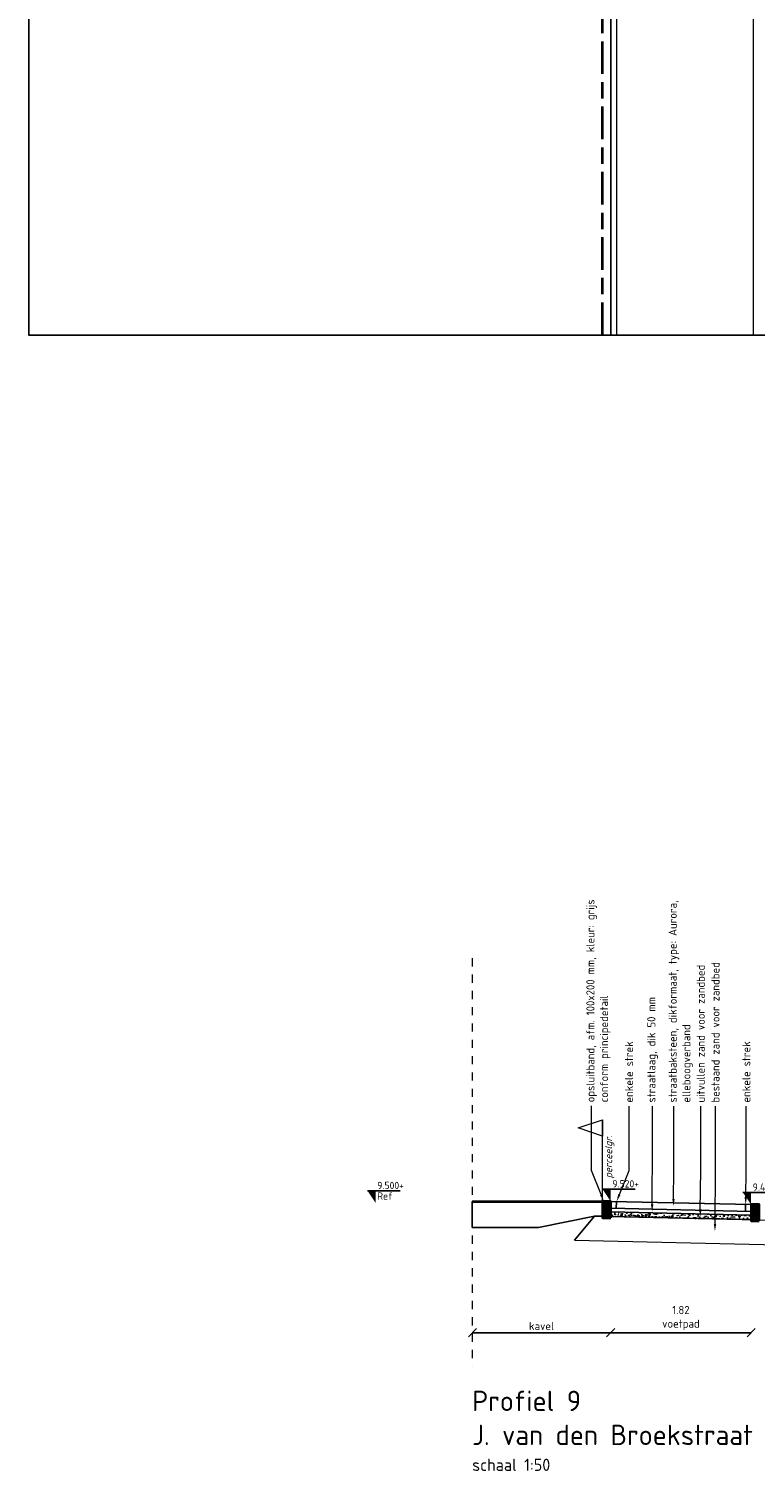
# Model space of a CAD drawing. Header units: metres. Extents: x 133 to 690, y 59 to 257.
# Tile 40 of 84: x 462 to 471, y 88 to 106. Entities that reach past the tile are written whole.
import ezdxf
from ezdxf import colors
from ezdxf.entities.mleader import LeaderData, LeaderLine
from ezdxf.math import Vec2, Vec3

# ---------------------------------------------------------------- set-up
doc = ezdxf.new("R2010")
doc.units = ezdxf.units.M
doc.header["$LTSCALE"] = 0.05
for name, pattern in [('HIDDEN', [9.525, 6.35, -3.175]), ('VH-OPSLUITBAND_100X200', [16, 8, -2, 4, -2]), ('XX-AFBREEK', [7, 4, -1, 1, -1])]:
    doc.linetypes.add(name, pattern=pattern)
for name, color, linetype, lineweight in [('B-WE-VH-VERHARDING_FUNDERING-G', 253, 'Continuous', 18), ('N-WE-GW-GROND_ZAND-AD-20', 11, 'Continuous', 18), ('N-WE-GW-MAAIVELD-GD', 90, 'HIDDEN', 35), ('N-WE-KG-GRENS-GD', 150, 'Continuous', 15), ('N-WE-KG-GRENS_PERCEEL-T18', 10, 'Continuous', 18), ('N-WE-VH-KANTOPSLUITING-A', 253, 'Continuous', 35), ('N-WE-VH-KANTOPSLUITING-G', 3, 'Continuous', 35), ('N-WE-VH-KANTOPSLUITING_OPSLUITBAND_100X200-G', 150, 'VH-OPSLUITBAND_100X200', 35), ('N-WE-VH-KANTOPSLUITING_VOORKANTBAND_OB_100x200-G', 2, 'Continuous', 25), ('N-WE-VH-KANTVERHARDING_STREKLAAG-G', 253, 'Continuous', 18), ('N-WE-VH-VERHARDING_FUNDERING-GD', 1, 'Continuous', 15), ('N-WE-VH-VERHARDING_STRAATBAKSTEEN-GD', 2, 'Continuous', 25), ('X-XX-AL-AANPIJLING-T18', 10, 'Continuous', 15), ('X-XX-AL-AFBREEKLIJN-G', 7, 'XX-AFBREEK', 20), ('X-XX-AL-PEILMAAT-SD', 7, 'Continuous', 25), ('X-XX-AL-T18', 10, 'Continuous', 15)]:
    doc.layers.add(name, color=color, linetype=linetype, lineweight=lineweight)
doc.layers.add('TL00_HULPLAAG', color=211, linetype='Continuous', plot=False)
doc.layers.add('TM00_MAATVOERING', color=1, linetype='Continuous')
doc.styles.add('NLCS-ISO', font='NLCS-ISO.ttf')
doc.styles.add('NLCS-ISO-M50-T18', font='NLCS-ISO.ttf', dxfattribs={"height": 0.09})
doc.styles.add('NLCS-ISO-M50-T18_CURSIEF', font='NLCS-ISO.ttf', dxfattribs={"oblique": 15, "height": 0.09})
doc.styles.add('NLCS-ISO-M50-T25', font='NLCS-ISO.ttf', dxfattribs={"height": 0.125})
doc.linetypes.add('GW-MAAIVELD', pattern='A,12,[40,NLCS.SHX,S=1,R=0,X=0,Y=-0.5],12', length=24)
doc.dimstyles.new('NLCS RODOR-DIM-050', dxfattribs={"dimscale": 0.05, "dimtxt": 2, "dimasz": 2, "dimexe": 1.25, "dimexo": 0.625, "dimtad": 1, "dimzin": 1, "dimdsep": 46, "dimtxsty": 'NLCS-ISO', "dimblk": 'OBLIQUE', "dimcen": 0, "dimse1": 1, "dimse2": 1, "dimclrd": 256, "dimclre": 1, "dimclrt": 256, "dimadec": 0, "dimazin": 0, "dimtfac": 1, "dimtmove": 2, "dimatfit": 3, "dimfxl": 1, "dimtolj": 1, "dimtzin": 0, "dimlwd": -1, "dimlwe": -1, "dimarcsym": 0})

# ---------------------------------------------------------------- blocks, each defined once
blk = doc.blocks.new('SAL-PEILMAAT_INFRACAD_R01-SOD')
blk.add_line((-2, 3), (6, 3))
blk.add_solid([(-2, 3), (0, 3), (0, 0)])
at = {"style": 'NLCS-ISO'}
for tag, p in [('...', (0.4, 3.4)), ('REF', (0.4, 0.8))]:
    blk.add_attdef(tag, p, '', height=1.8, dxfattribs=at)
blk = doc.blocks.new('Opsluitband 10x20')
at = {"layer": 'N-WE-VH-KANTOPSLUITING-A'}
h = blk.add_hatch(color=253, dxfattribs=at)
h.dxf.hatch_style = 1
h.paths.add_polyline_path([(0, -0.2), (0, 0), (0.1, 0), (0.1, -0.2)])
at = {"layer": 'N-WE-VH-KANTOPSLUITING-G', "flags": 128}
blk.add_lwpolyline([(0, -0.2), (0, 0), (0.1, 0), (0.1, -0.2)], close=True, dxfattribs=at)
blk = doc.blocks.new('SAL-PEILMAAT_INFRACAD_H01-SOD')
blk.add_line((-2, 3), (6, 3))
blk.add_solid([(-2, 3), (0, 3), (0, 0)])
at = {"style": 'NLCS-ISO'}
blk.add_attdef('...', (0.4, 3.4), '', height=1.8, dxfattribs=at)
blk = doc.blocks.new('_Oblique')
at = {"color": 0, "linetype": 'ByBlock', "lineweight": -2}
blk.add_line((-0.5, -0.5), (0.5, 0.5), dxfattribs=at)
blk = doc.blocks.new('*D137')
at = {"layer": 'Defpoints', "color": 0, "transparency": 16777216}
for p in [(469.158, 91.377), (470.878, 91.337), (470.878, 89.768)]:
    blk.add_point(p, dxfattribs=at)
at = {"layer": 'TM00_MAATVOERING', "transparency": 16777216}
blk.add_line((469.158, 89.768), (470.878, 89.768), dxfattribs=at)
at = {"layer": 'TM00_MAATVOERING', "transparency": 16777216, "xscale": 0.1, "yscale": 0.1, "zscale": 0.1, "rotation": 180}
blk.add_blockref('_Oblique', (469.158, 89.768), dxfattribs=at)
at = {"layer": 'TM00_MAATVOERING', "transparency": 16777216, "xscale": 0.1, "yscale": 0.1, "zscale": 0.1}
blk.add_blockref('_Oblique', (470.878, 89.768), dxfattribs=at)
at = {"layer": 'TM00_MAATVOERING', "transparency": 16777216, "insert": (470.018, 89.947), "char_height": 0.1, "attachment_point": 5, "style": 'NLCS-ISO'}
blk.add_mtext('\\A1;1.82\\Pvoetpad', dxfattribs=at)
blk = doc.blocks.new('*D163')
at = {"layer": 'Defpoints', "color": 0, "transparency": 16777216}
for p in [(467.463, 91.397), (469.158, 91.437), (469.158, 89.768)]:
    blk.add_point(p, dxfattribs=at)
at = {"layer": 'TM00_MAATVOERING', "transparency": 16777216}
blk.add_line((467.463, 89.768), (469.158, 89.768), dxfattribs=at)
at = {"layer": 'TM00_MAATVOERING', "transparency": 16777216, "xscale": 0.1, "yscale": 0.1, "zscale": 0.1, "rotation": 180}
blk.add_blockref('_Oblique', (467.463, 89.768), dxfattribs=at)
at = {"layer": 'TM00_MAATVOERING', "transparency": 16777216, "xscale": 0.1, "yscale": 0.1, "zscale": 0.1}
blk.add_blockref('_Oblique', (469.158, 89.768), dxfattribs=at)
at = {"layer": 'TM00_MAATVOERING', "transparency": 16777216, "insert": (468.31, 89.849), "char_height": 0.1, "attachment_point": 5, "style": 'NLCS-ISO'}
blk.add_mtext('\\A1;kavel', dxfattribs=at)

msp = doc.modelspace()

# ---------------------------------------------------------------- hatches: boundary and pattern name
at = {"layer": 'N-WE-GW-GROND_ZAND-AD-20'}
h = msp.add_hatch(dxfattribs=at)
h.set_pattern_fill('AR-SAND', color=256, scale=0.03, angle=39.4088)
h.set_pattern_definition([(76.908809, (0, 0), (-0.03815741, 0.0434622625), [0, -0.0456, 0, -0.051, 0, -0.04875]), (46.908809, (0, 0), (-0.012727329, 0.099120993), [0, -0.0246, 0, -0.0411, 0, -0.01575]), (6.908809, (-0.02851, -0.023426), (0.072075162, 0.0594414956), [0, -0.015, 0, -0.054, 0, -0.0705]), (356.908809, (-0.02851, -0.023426), (0.052963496, 0.077596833), [0, -0.0075, 0, -0.0354, 0, -0.0405])])
h.paths.add_polyline_path([(469.158, 91.247), (469.158, 91.192), (470.878, 91.153), (470.878, 91.209)])

# ---------------------------------------------------------------- linework, layer by layer
msp.add_lwpolyline([(462.027, 134.771), (500.548, 134.771), (500.548, 101.993), (462.027, 101.993)], close=True)
at = {"flags": 128}
for points in [[(467.46, 91.057), (468.273, 91.057)], [(468.273, 91.057), (468.958, 91.197)], [(468.958, 91.197), (468.714, 90.903)]]:
    msp.add_lwpolyline(points, dxfattribs=at)
at = {"layer": 'B-WE-VH-VERHARDING_FUNDERING-G', "flags": 128}
for points in [[(468.958, 91.197), (471.13, 91.147)], [(468.714, 90.903), (471.211, 90.845)]]:
    msp.add_lwpolyline(points, dxfattribs=at)
at = {"layer": 'N-WE-GW-MAAIVELD-GD', "linetype": 'GW-MAAIVELD', "flags": 128}
msp.add_lwpolyline([(467.46, 91.377), (469.058, 91.377)], dxfattribs=at)
at = {"layer": 'N-WE-KG-GRENS-GD', "flags": 128}
msp.add_lwpolyline([(469.058, 91.377), (469.058, 92.377), (469.058, 92.177), (468.758, 92.277), (469.058, 92.377)], dxfattribs=at)
at = {"layer": 'N-WE-VH-KANTOPSLUITING_OPSLUITBAND_100X200-G'}
msp.add_lwpolyline([(469.058, 101.993), (469.058, 124.382), (469.058, 125.938)], dxfattribs=at)
at = {"layer": 'N-WE-VH-KANTOPSLUITING_VOORKANTBAND_OB_100x200-G', "flags": 128}
msp.add_lwpolyline([(469.158, 101.993), (469.158, 124.382), (469.158, 125.925)], dxfattribs=at)
at = {"layer": 'N-WE-VH-KANTVERHARDING_STREKLAAG-G', "ltscale": 0.1, "flags": 128}
msp.add_lwpolyline([(470.908, 101.993), (470.908, 125.617), (469.228, 125.844), (469.228, 124.382), (469.228, 101.993)], dxfattribs=at)
at = {"layer": 'N-WE-VH-VERHARDING_FUNDERING-GD'}
msp.add_line((469.158, 91.247), (470.878, 91.209), dxfattribs=at)
at = {"layer": 'N-WE-VH-VERHARDING_STRAATBAKSTEEN-GD'}
for p, q in [((470.878, 91.337), (469.158, 91.377)), ((470.878, 91.254), (469.158, 91.292))]:
    msp.add_line(p, q, dxfattribs=at)
at = {"layer": 'N-WE-VH-VERHARDING_STRAATBAKSTEEN-GD', "flags": 128}
for points in [[(469.228, 91.376), (469.226, 91.291)], [(470.81, 91.341), (470.808, 91.256)]]:
    msp.add_lwpolyline(points, dxfattribs=at)
at = {"layer": 'TL00_HULPLAAG', "flags": 128}
for points in [[(467.46, 91.377), (467.46, 91.057), (468.273, 91.057), (468.958, 91.197), (469.058, 91.197), (469.058, 91.377)], [(469.158, 91.247), (469.158, 91.192), (470.878, 91.153), (470.878, 91.209)]]:
    msp.add_lwpolyline(points, close=True, dxfattribs=at)
at = {"layer": 'X-XX-AL-AFBREEKLIJN-G', "ltscale": 0.5, "flags": 128}
msp.add_lwpolyline([(467.46, 94.357), (467.46, 89.357)], dxfattribs=at)

# ---------------------------------------------------------------- block references
at = {"layer": 'N-WE-VH-KANTOPSLUITING-A', "xscale": -1}
for p in [(469.158, 91.377), (470.978, 91.337)]:
    msp.add_blockref('Opsluitband 10x20', p, dxfattribs=at)
at = {"layer": 'X-XX-AL-PEILMAAT-SD', "xscale": 0.05, "yscale": 0.05, "zscale": 0.05}
for name, p, values in [('SAL-PEILMAAT_INFRACAD_R01-SOD', (466.277, 91.357), {'...': '9.500+', 'REF': 'Ref'}), ('SAL-PEILMAAT_INFRACAD_H01-SOD', (469.158, 91.377), {'...': '9.520+'}), ('SAL-PEILMAAT_INFRACAD_H01-SOD', (470.878, 91.337), {'...': '9.480+'})]:
    msp.add_blockref(name, p, dxfattribs=at).add_auto_attribs(values)

# ---------------------------------------------------------------- texts
at = {"layer": 'N-WE-KG-GRENS_PERCEEL-T18', "insert": (469.086, 91.66), "char_height": 0.09, "attachment_point": 1, "rotation": 90, "style": 'NLCS-ISO-M50-T18_CURSIEF'}
msp.add_mtext_dynamic_manual_height_columns('perceelgr.', width=3.19576, gutter_width=1.8, heights=[0], dxfattribs=at)
at = {"layer": 'X-XX-AL-T18', "insert": (467.46, 89.057), "char_height": 0.25, "width": 5.84136, "attachment_point": 1, "style": 'NLCS-ISO-M50-T18'}
msp.add_mtext('{\\C4;Profiel 9\\PJ. van den Broekstraat\\P\\H0.6x;\\C3;schaal 1:50}', dxfattribs=at)

# ---------------------------------------------------------------- dimensions: what is measured, and where the dimension line sits
at = {"layer": 'TM00_MAATVOERING'}
for base, p1, p2, text, picture, middle in [((469.158, 89.768), (467.463, 91.397), (469.158, 91.437), 'kavel', '*D163', (468.31, 89.849)), ((470.878, 89.768), (469.158, 91.377), (470.878, 91.337), '1.82\\Pvoetpad', '*D137', (470.018, 89.947))]:
    dim = msp.add_linear_dim(base=base, p1=p1, p2=p2, text=text, dimstyle='NLCS RODOR-DIM-050', dxfattribs=at)
    dim.commit()
    dim.dimension.update_dxf_attribs({"geometry": picture, "text_midpoint": middle})

# ---------------------------------------------------------------- leaders
at = {"layer": 'X-XX-AL-AANPIJLING-T18'}
ml = msp.add_multileader_mtext('Standard', dxfattribs=at)
ml.set_content('{\\C2;opsluitband, afm. 100x200 mm, kleur: grijs \\Pconform principedetail}', color=256, style='NLCS-ISO-M50-T25')
ml.set_leader_properties(color=256, linetype='ByLayer', lineweight=-1)
ml.build(insert=Vec2(0, 0))
ml.multileader.update_dxf_attribs({"text_right_attachment_type": 5, "dogleg_length": 0.045, "arrow_head_size": 0.09})
ctx = ml.context
ctx.base_point, ctx.char_height, ctx.arrow_head_size, ctx.landing_gap_size, ctx.plane_origin, ctx.plane_x_axis, ctx.plane_y_axis = Vec3(468.924, 92.546), 0.1, 0.09, 0.045, Vec3(468.924, 88.973), Vec3(0, 1), Vec3(-1, 0)
ctx.right_attachment = 5
notes = []
notes.append((ctx, [(0, (1, 1, 0), (468.924, 92.456), (0, 1), 0.09, [(0, [(469.072, 91.377), (468.924, 91.756)], 0, [])])]))
ctx.mtext.insert, ctx.mtext.text_direction, ctx.mtext.rotation, ctx.mtext.width, ctx.mtext.flow_direction = Vec3(468.859, 92.591), Vec3(0, 1), 1.570796, 3.01084, 5
ml = msp.add_multileader_mtext('Standard', dxfattribs=at)
ml.set_content('{\\C2;enkele strek}', color=256, style='NLCS-ISO-M50-T25')
ml.set_leader_properties(color=256, linetype='ByLayer', lineweight=-1)
ml.build(insert=Vec2(0, 0))
ml.multileader.update_dxf_attribs({"text_right_attachment_type": 5, "dogleg_length": 0.045, "arrow_head_size": 0.09})
ctx = ml.context
ctx.base_point, ctx.char_height, ctx.arrow_head_size, ctx.landing_gap_size, ctx.plane_origin, ctx.plane_x_axis, ctx.plane_y_axis = Vec3(469.382, 92.543), 0.1, 0.09, 0.045, Vec3(469.382, 88.97), Vec3(0, 1), Vec3(-1, 0)
ctx.right_attachment = 5
notes.append((ctx, [(0, (1, 1, 0), (469.382, 92.453), (0, 1), 0.09, [(0, [(469.23, 91.376), (469.382, 91.754)], 0, [])])]))
ctx.mtext.insert, ctx.mtext.text_direction, ctx.mtext.rotation, ctx.mtext.width, ctx.mtext.flow_direction = Vec3(469.332, 92.588), Vec3(0, 1), 1.570796, 3.01084, 5
ml = msp.add_multileader_mtext('Standard', dxfattribs=at)
ml.set_content('{\\C2;straatlaag, dik 50 mm}', color=256, style='NLCS-ISO-M50-T25')
ml.set_leader_properties(color=256, linetype='ByLayer', lineweight=-1)
ml.build(insert=Vec2(0, 0))
ml.multileader.update_dxf_attribs({"text_right_attachment_type": 5, "dogleg_length": 0.045, "arrow_head_size": 0.09})
ctx = ml.context
ctx.base_point, ctx.char_height, ctx.arrow_head_size, ctx.landing_gap_size, ctx.plane_origin, ctx.plane_x_axis, ctx.plane_y_axis = Vec3(469.671, 92.543), 0.1, 0.09, 0.045, Vec3(469.671, 89.26), Vec3(0, 1), Vec3(-1, 0)
ctx.right_attachment = 5
notes.append((ctx, [(0, (1, 1, 0), (469.671, 92.453), (0, 1), 0.09, [(0, [(469.665, 91.251), (469.671, 92.044)], 0, [])])]))
ctx.mtext.insert, ctx.mtext.text_direction, ctx.mtext.rotation, ctx.mtext.width, ctx.mtext.flow_direction = Vec3(469.606, 92.588), Vec3(0, 1), 1.570796, 3.01084, 5
ml = msp.add_multileader_mtext('Standard', dxfattribs=at)
ml.set_content('{\\C2;straatbaksteen, dikformaat, type: Aurora, elleboogverband}', color=256, style='NLCS-ISO-M50-T25')
ml.set_leader_properties(color=256, linetype='ByLayer', lineweight=-1)
ml.build(insert=Vec2(0, 0))
ml.multileader.update_dxf_attribs({"text_right_attachment_type": 5, "dogleg_length": 0.045, "arrow_head_size": 0.09})
ctx = ml.context
ctx.base_point, ctx.char_height, ctx.arrow_head_size, ctx.landing_gap_size, ctx.plane_origin, ctx.plane_x_axis, ctx.plane_y_axis = Vec3(469.932, 92.543), 0.1, 0.09, 0.045, Vec3(469.932, 88.97), Vec3(0, 1), Vec3(-1, 0)
ctx.right_attachment = 5
notes.append((ctx, [(0, (1, 1, 0), (469.932, 92.453), (0, 1), 0.09, [(0, [(469.926, 91.316), (469.932, 91.754)], 0, [])])]))
ctx.mtext.insert, ctx.mtext.text_direction, ctx.mtext.rotation, ctx.mtext.width, ctx.mtext.flow_direction = Vec3(469.867, 92.588), Vec3(0, 1), 1.570796, 3.01084, 5
ml = msp.add_multileader_mtext('Standard', dxfattribs=at)
ml.set_content('{\\C2;uitvullen zand voor zandbed}', color=256, style='NLCS-ISO-M50-T25')
ml.set_leader_properties(color=256, linetype='ByLayer', lineweight=-1)
ml.build(insert=Vec2(0, 0))
ml.multileader.update_dxf_attribs({"text_right_attachment_type": 5, "dogleg_length": 0.045, "arrow_head_size": 0.09})
ctx = ml.context
ctx.base_point, ctx.char_height, ctx.arrow_head_size, ctx.landing_gap_size, ctx.plane_origin, ctx.plane_x_axis, ctx.plane_y_axis = Vec3(470.261, 92.543), 0.1, 0.09, 0.045, Vec3(470.261, 88.97), Vec3(0, 1), Vec3(-1, 0)
ctx.right_attachment = 5
notes.append((ctx, [(0, (1, 1, 0), (470.261, 92.453), (0, 1), 0.09, [(0, [(470.255, 91.188), (470.261, 91.754)], 0, [])])]))
ctx.mtext.insert, ctx.mtext.text_direction, ctx.mtext.rotation, ctx.mtext.width, ctx.mtext.flow_direction = Vec3(470.211, 92.588), Vec3(0, 1), 1.570796, 3.01084, 5
ml = msp.add_multileader_mtext('Standard', dxfattribs=at)
ml.set_content('{\\C2;bestaand zand voor zandbed}', color=256, style='NLCS-ISO-M50-T25')
ml.set_leader_properties(color=256, linetype='ByLayer', lineweight=-1)
ml.build(insert=Vec2(0, 0))
ml.multileader.update_dxf_attribs({"text_right_attachment_type": 5, "dogleg_length": 0.045, "arrow_head_size": 0.09})
ctx = ml.context
ctx.base_point, ctx.char_height, ctx.arrow_head_size, ctx.landing_gap_size, ctx.plane_origin, ctx.plane_x_axis, ctx.plane_y_axis = Vec3(470.441, 92.543), 0.1, 0.09, 0.045, Vec3(470.441, 88.97), Vec3(0, 1), Vec3(-1, 0)
ctx.right_attachment = 5
notes.append((ctx, [(0, (1, 1, 0), (470.441, 92.453), (0, 1), 0.09, [(0, [(470.435, 91.01), (470.441, 91.754)], 0, [])])]))
ctx.mtext.insert, ctx.mtext.text_direction, ctx.mtext.rotation, ctx.mtext.width, ctx.mtext.flow_direction = Vec3(470.391, 92.588), Vec3(0, 1), 1.570796, 3.01084, 5
ml = msp.add_multileader_mtext('Standard', dxfattribs=at)
ml.set_content('{\\C2;enkele strek}', color=256, style='NLCS-ISO-M50-T25')
ml.set_leader_properties(color=256, linetype='ByLayer', lineweight=-1)
ml.build(insert=Vec2(0, 0))
ml.multileader.update_dxf_attribs({"text_right_attachment_type": 5, "dogleg_length": 0.045, "arrow_head_size": 0.09})
ctx = ml.context
ctx.base_point, ctx.char_height, ctx.arrow_head_size, ctx.landing_gap_size, ctx.plane_origin, ctx.plane_x_axis, ctx.plane_y_axis = Vec3(470.819, 92.543), 0.1, 0.09, 0.045, Vec3(470.819, 88.97), Vec3(0, 1), Vec3(-1, 0)
ctx.right_attachment = 5
notes.append((ctx, [(0, (1, 1, 0), (470.819, 92.453), (0, 1), 0.09, [(0, [(470.811, 91.339), (470.819, 91.754)], 0, [])])]))
ctx.mtext.insert, ctx.mtext.text_direction, ctx.mtext.rotation, ctx.mtext.width, ctx.mtext.flow_direction = Vec3(470.769, 92.588), Vec3(0, 1), 1.570796, 3.01084, 5
for ctx, leaders in notes:
    for number, flags, end, landing, length, lines in leaders:
        leader = LeaderData()
        leader.index, (leader.has_last_leader_line, leader.has_dogleg_vector, leader.attachment_direction) = number, flags
        leader.last_leader_point, leader.dogleg_vector, leader.dogleg_length = Vec3(end), Vec3(landing), length
        for number, points, colour, breaks in lines:
            line = LeaderLine()
            line.index, line.vertices, line.color, line.breaks = number, Vec3.list(points), colors.encode_raw_color(colour), breaks
            leader.lines.append(line)
        ctx.leaders.append(leader)

doc.saveas('drawing.dxf')
